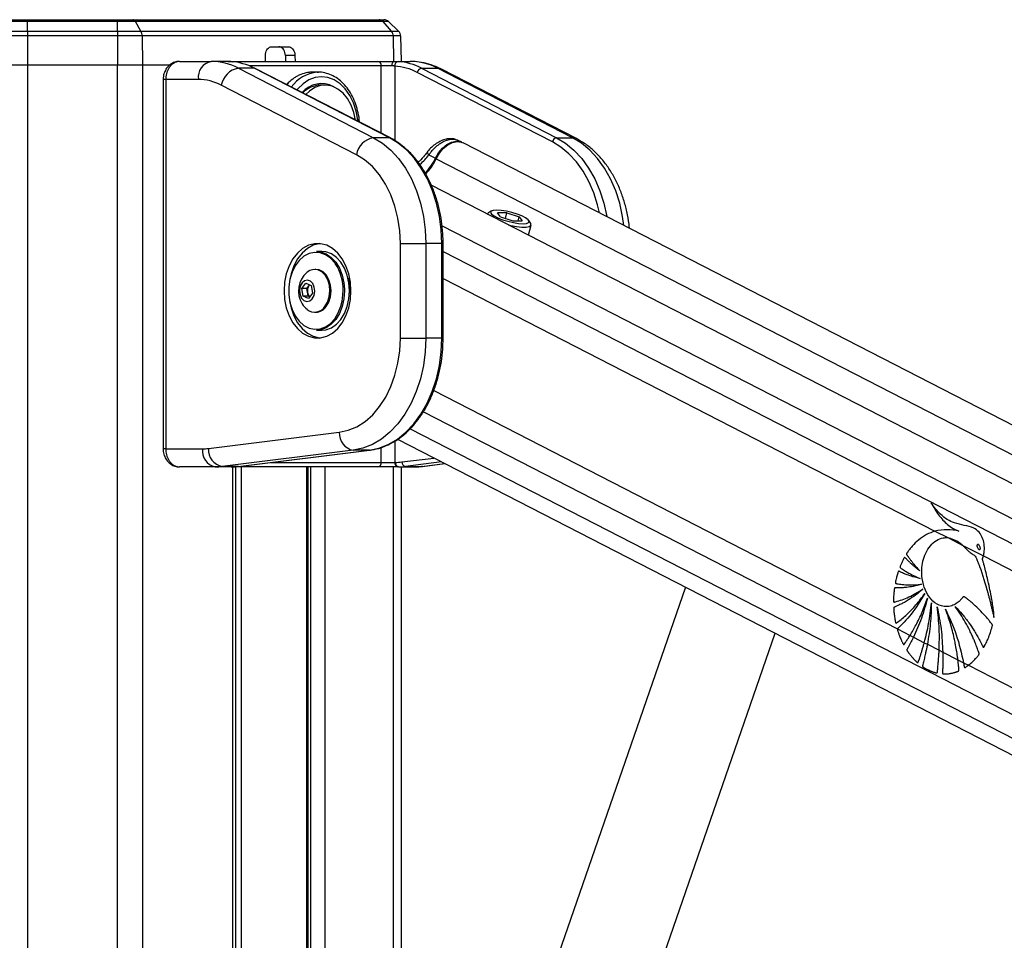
# Model space of a CAD drawing. Header units: millimetres. Extents: x 20 to 22981, y 40 to 19992.
# Tile 138 of 153: x 17662 to 18099, y 7551 to 7959. Entities that reach past the tile are written whole.
import ezdxf

# ---------------------------------------------------------------- set-up
doc = ezdxf.new("R2010")
doc.units = ezdxf.units.MM
doc.header["$LTSCALE"] = 2

msp = doc.modelspace()

# ---------------------------------------------------------------- linework, layer by layer
at = {"color": 7, "linetype": 'Continuous', "lineweight": 25}
for p, q in [((17665.22, 7958.65), (17657.24, 7958.65)), ((17658.39, 7959.49), (17665.22, 7959.49)), ((17665.22, 7959.49), (17665.22, 7958.65)), ((17665.22, 7959.49), (17705.17, 7959.49)), ((17705.17, 7958.65), (17665.22, 7958.65)), ((17665.22, 7954.36), (17665.22, 7958.65)), ((17705.17, 7959.49), (17705.17, 7958.65)), ((17705.17, 7959.49), (17712, 7959.49)), ((17705.17, 7954.36), (17705.17, 7958.65)), ((17713.16, 7958.65), (17705.17, 7958.65)), ((17712, 7959.49), (17821.36, 7959.49)), ((17715.62, 7954.36), (17713.16, 7958.65)), ((17823.1, 7958.65), (17713.16, 7958.65)), ((17821.36, 7959.49), (17823.42, 7959.49)), ((17826.8, 7954.36), (17823.1, 7958.65)), ((17825.51, 7958.65), (17823.1, 7958.65)), ((17829.96, 7954.36), (17825.51, 7958.65)), ((17654.78, 7954.36), (17665.22, 7954.36)), ((17665.22, 7954.36), (17705.17, 7954.36)), ((17665.22, 7954.36), (17665.22, 7952.25)), ((17705.17, 7954.36), (17705.17, 7952.25)), ((17705.17, 7954.36), (17715.62, 7954.36)), ((17715.62, 7954.36), (17826.8, 7954.36)), ((17826.8, 7954.36), (17829.96, 7954.36)), ((17665.22, 7952.25), (17654.27, 7952.25)), ((17665.22, 7952.25), (17665.22, 7939.49)), ((17705.17, 7952.25), (17665.22, 7952.25)), ((17705.17, 7952.25), (17705.17, 7939.49)), ((17716.13, 7952.25), (17705.17, 7952.25)), ((17716.13, 7952.25), (17716.25, 7939.49)), ((17827.56, 7952.25), (17716.13, 7952.25)), ((17830.87, 7952.25), (17827.56, 7952.25)), ((17830.87, 7952.25), (17831.07, 7940.96)), ((17773.7, 7947.49), (17781.15, 7947.49)), ((17732.75, 7940.96), (17746.76, 7940.96)), ((17754.14, 7940.96), (17746.76, 7940.96)), ((17754.14, 7940.96), (17755.92, 7940.96)), ((17755.92, 7940.96), (17820.74, 7940.96)), ((17770.87, 7940.96), (17770.87, 7943.56)), ((17783.97, 7943.56), (17779.73, 7943.56)), ((17779.73, 7943.56), (17779.79, 7940.96)), ((17783.97, 7943.56), (17784.04, 7940.96)), ((17820.74, 7940.96), (17827.77, 7940.96)), ((17827.77, 7940.96), (17835.15, 7940.96)), ((17654.15, 7939.49), (17665.22, 7939.49)), ((17665.22, 7939.49), (17705.17, 7939.49)), ((17705.17, 7939.49), (17716.25, 7939.49)), ((17716.25, 7939.49), (17728.8, 7939.49)), ((17716.25, 7939.49), (17728.84, 7939.49)), ((17758.86, 7937.94), (17818.83, 7907.07)), ((17765.93, 7937.94), (17758.86, 7937.94)), ((17825.9, 7907.07), (17765.93, 7937.94)), ((17826.33, 7906.97), (17766.36, 7937.84)), ((17826.99, 7938.96), (17822.31, 7938.96)), ((17840.17, 7937.94), (17900.15, 7907.07)), ((17840.17, 7937.94), (17847.24, 7937.94)), ((17907.22, 7907.07), (17847.24, 7937.94)), ((17908.94, 7906.67), (17848.97, 7937.54)), ((17725.48, 7932.96), (17725.48, 7768.96)), ((17726.65, 7932.96), (17726.65, 7768.96)), ((17741.11, 7932.96), (17726.65, 7932.96)), ((17794.38, 7936.16), (17791.55, 7936.16)), ((17793.84, 7936.15), (17794.38, 7936.16)), ((17898.25, 7905.19), (17838.28, 7936.06)), ((17811.24, 7899.55), (17751.26, 7930.42)), ((17797.35, 7930.46), (17795.29, 7930.46)), ((17825.9, 7907.07), (17818.83, 7907.07)), ((17858.01, 7905.13), (17856.1, 7906.02)), ((17900.15, 7907.07), (17907.22, 7907.07)), ((19059.57, 7287.66), (17858.58, 7904.86)), ((17842.83, 7900.82), (17842.84, 7900.84)), ((17843.47, 7899.43), (17846.32, 7897.96)), ((19035.15, 7274.09), (17844.52, 7885.97)), ((17869.4, 7873.3), (17869.38, 7873.2)), ((17871.25, 7874.57), (17869.86, 7873.8)), ((17878.07, 7873.67), (17873.92, 7873.67)), ((17875.23, 7871.94), (17873.92, 7873.67)), ((17875.23, 7871.94), (17880.68, 7870.2)), ((17877.45, 7871.23), (17878.07, 7873.67)), ((17878.07, 7873.67), (17883.53, 7871.94)), ((17883.08, 7870.2), (17883.53, 7871.94)), ((17883.53, 7871.94), (17884.83, 7870.2)), ((17880.68, 7870.2), (17884.83, 7870.2)), ((17887.62, 7863.82), (17888.77, 7868.32)), ((17888.62, 7868.98), (17887.76, 7870.33)), ((17830.78, 7860.09), (17842.09, 7860.09)), ((17830.78, 7818.15), (17830.78, 7860.09)), ((17842.09, 7860.09), (17842.09, 7818.15)), ((17849.16, 7860.09), (17842.09, 7860.09)), ((17849.16, 7818.15), (17849.16, 7860.09)), ((17849.75, 7818.15), (17849.75, 7860.09)), ((17795.85, 7856.62), (17793.59, 7856.62)), ((17793.3, 7848.62), (17792.77, 7848.62)), ((17787.08, 7840.16), (17788.88, 7842.5)), ((17788.88, 7842.5), (17791.22, 7841.46)), ((17789.28, 7840.16), (17790.18, 7841.33)), ((17790.18, 7841.33), (17790.52, 7841.77)), ((17791.22, 7841.46), (17791.75, 7838.08)), ((17787.61, 7836.77), (17787.08, 7840.16)), ((17789.28, 7840.16), (17787.08, 7840.16)), ((17789.95, 7835.74), (17787.61, 7836.77)), ((17789.82, 7836.77), (17787.61, 7836.77)), ((17789.55, 7838.46), (17789.28, 7840.16)), ((17789.82, 7836.77), (17789.55, 7838.46)), ((17790.51, 7836.47), (17789.82, 7836.77)), ((17791.75, 7838.08), (17789.95, 7835.74)), ((17808.22, 7839.12), (17808.2, 7837.98)), ((17792.77, 7829.62), (17793.3, 7829.62)), ((17793.59, 7821.62), (17795.85, 7821.62)), ((17830.78, 7818.15), (17842.09, 7818.15)), ((17849.16, 7818.15), (17842.09, 7818.15)), ((17745.56, 7769.12), (17803.67, 7776.31)), ((17829.48, 7773.2), (18874.59, 7236.12)), ((17726.65, 7768.96), (17742.97, 7768.96)), ((17809.82, 7768.34), (17751.71, 7761.15)), ((17758.78, 7761.15), (17816.89, 7768.34)), ((17758.9, 7761.16), (17817.01, 7768.35)), ((17816.89, 7768.34), (17809.82, 7768.34)), ((17817.01, 7768.35), (17816.89, 7768.34)), ((17822.31, 7762.96), (17828.26, 7762.96)), ((17828.26, 7762.96), (17828.53, 7762.96)), ((17840.58, 7761.18), (17850.5, 7762.4)), ((17748.63, 7760.96), (17732.75, 7760.96)), ((17755.7, 7760.96), (17748.63, 7760.96)), ((17758.78, 7761.15), (17751.71, 7761.15)), ((17755.92, 7760.96), (17755.7, 7760.96)), ((17820.74, 7760.96), (17755.92, 7760.96)), ((17757.73, 6590.02), (17757.73, 7760.96)), ((17758.9, 7761.16), (17758.78, 7761.15)), ((17789.89, 7218.4), (17789.89, 7760.96)), ((17829.67, 7760.96), (17820.74, 7760.96)), ((17829.94, 7760.96), (17829.67, 7760.96)), ((17829.94, 7760.96), (17837.01, 7760.96)), ((17831.09, 7760.96), (17831.09, 7305.15)), ((17833.02, 7761.15), (17840.1, 7761.15)), ((18068.05, 7732.44), (18073.71, 7729.53)), ((18073.71, 7729.53), (18080.41, 7726.09)), ((18080.41, 7726.09), (18089.55, 7721.39)), ((18089.55, 7721.39), (18820.95, 7345.51)), ((17957.29, 7707.52), (17883, 7492.63)), ((18051.41, 7689.04), (18057.01, 7686.16)), ((17924.87, 7478.15), (17997.09, 7687.07)), ((18057.01, 7686.16), (18058.52, 7685.38)), ((18058.52, 7685.38), (18063.33, 7682.91)), ((18063.33, 7682.91), (18064.7, 7682.21)), ((18064.7, 7682.21), (18069.92, 7679.53)), ((18069.92, 7679.53), (18071.5, 7678.71)), ((18071.5, 7678.71), (18078.26, 7675.24)), ((18078.26, 7675.24), (18080.73, 7673.97)), ((18080.73, 7673.97), (18082.89, 7672.86)), ((18082.89, 7672.86), (18809.01, 7299.7))]:
    msp.add_line(p, q, dxfattribs=at)
at = {"color": 8, "linetype": 'Continuous', "lineweight": 25}
for p, q in [((17827.56, 7952.25), (17827.72, 7940.96)), ((17665.22, 7939.49), (17665.22, 2191.49)), ((17705.17, 2191.49), (17705.17, 7939.49)), ((17716.25, 7939.49), (17716.25, 2191.49)), ((17822.31, 7938.96), (17763.73, 7938.96)), ((17822.31, 7909.04), (17822.31, 7938.96)), ((17828.26, 7938.9), (17828.26, 7905.83)), ((17726.65, 7932.96), (17725.48, 7932.96)), ((17846.72, 7897.75), (19047.23, 7280.8)), ((17849.28, 7867.99), (19020.62, 7266.02)), ((17849.75, 7860.09), (17849.16, 7860.09)), ((17849.75, 7856.64), (18836.68, 7349.45)), ((17849.75, 7844.62), (18068.05, 7732.44)), ((17805.95, 7839.84), (17805.96, 7839.12)), ((17849.75, 7818.15), (17849.16, 7818.15)), ((17845.56, 7794.83), (18051.41, 7689.04)), ((17840.97, 7785.45), (18819.41, 7282.62)), ((17835.08, 7777.89), (18929.55, 7215.44)), ((17828.26, 7772.42), (17828.26, 7762.96)), ((17726.65, 7768.96), (17725.48, 7768.96)), ((17822.31, 7762.96), (17822.31, 7769.61)), ((17773.47, 7762.96), (17822.31, 7762.96)), ((17831.49, 7763.14), (17845.66, 7764.89)), ((17849.08, 7763.13), (17833.02, 7761.15)), ((17840.1, 7761.15), (17850.45, 7762.43)), ((17755.97, 7760.96), (17755.92, 7760.96)), ((17756.35, 6590.02), (17756.35, 7760.96)), ((17760.13, 7760.96), (17760.13, 7218.4)), ((17789.31, 7218.4), (17789.31, 7760.96)), ((17791.09, 7216.08), (17791.09, 7760.96)), ((17797.26, 7760.96), (17797.26, 7213.52)), ((17827.75, 7295.46), (17827.75, 7760.96)), ((17840.58, 7761.18), (17840.1, 7761.15))]:
    msp.add_line(p, q, dxfattribs=at)
at = {"color": 8, "linetype": 'Continuous', "lineweight": 25, "flags": 128}
for points in [[(17755.92, 7940.96), (17756.17, 7940.92), (17756.36, 7940.83)], [(17848.97, 7937.54), (17848.31, 7937.8), (17847.24, 7937.94)], [(17812.02, 7914.34), (17811.95, 7914.99), (17811.21, 7918.89), (17810, 7922.56), (17808.36, 7925.87), (17806.33, 7928.73), (17803.99, 7931.05), (17801.4, 7932.76), (17798.64, 7933.81), (17795.79, 7934.16), (17792.94, 7933.81), (17790.18, 7932.76), (17787.59, 7931.05), (17785.24, 7928.73), (17784.89, 7928.3)], [(17826.33, 7906.97), (17826.17, 7907.04), (17825.9, 7907.07)], [(17900.15, 7907.07), (17904.11, 7904.64), (17907.83, 7901.54), (17911.25, 7897.82), (17914.33, 7893.54), (17917.02, 7888.77), (17919.27, 7883.56), (17921.06, 7878.01), (17922.36, 7872.18), (17922.38, 7872.07)], [(17930.02, 7868.14), (17929.43, 7872.18), (17928.13, 7878.01), (17926.34, 7883.56), (17924.09, 7888.77), (17921.4, 7893.54), (17918.32, 7897.82), (17914.9, 7901.54), (17911.18, 7904.64), (17907.22, 7907.07)], [(17908.95, 7906.67), (17908.28, 7906.93), (17907.22, 7907.07)], [(17919.19, 7873.71), (17918.33, 7877.29), (17916.61, 7882.62), (17914.44, 7887.62), (17911.86, 7892.21), (17908.91, 7896.31), (17905.62, 7899.88), (17902.05, 7902.86), (17898.25, 7905.19)], [(17843.47, 7899.43), (17843.15, 7899.84), (17842.93, 7900.2), (17842.8, 7900.5), (17842.79, 7900.73), (17842.83, 7900.82)], [(17804.95, 7834.5), (17805.15, 7835.68), (17805.39, 7839.12)]]:
    msp.add_lwpolyline(points, dxfattribs=at)
at = {"color": 7, "linetype": 'Continuous', "lineweight": 25, "flags": 128}
for points in [[(17827.77, 7940.96), (17827.62, 7940.92), (17827.47, 7940.81), (17827.34, 7940.62), (17827.22, 7940.37), (17827.12, 7940.07), (17827.05, 7939.72), (17827.01, 7939.35), (17826.99, 7938.96)], [(17766.36, 7937.84), (17766.19, 7937.91), (17765.93, 7937.94)], [(17810.84, 7914.94), (17810.14, 7918.23), (17808.94, 7921.52), (17807.31, 7924.43), (17805.33, 7926.86), (17803.06, 7928.71), (17800.58, 7929.91), (17797.99, 7930.44), (17795.37, 7930.26), (17792.82, 7929.38), (17790.44, 7927.83), (17788.82, 7926.28)], [(17818.83, 7907.07), (17822.79, 7904.64), (17826.51, 7901.54), (17829.93, 7897.82), (17833.01, 7893.54), (17835.7, 7888.77), (17837.95, 7883.56), (17839.74, 7878.01), (17841.04, 7872.18), (17841.83, 7866.18), (17842.09, 7860.09)], [(17849.16, 7860.09), (17848.9, 7866.18), (17848.11, 7872.18), (17846.82, 7878.01), (17845.03, 7883.56), (17842.77, 7888.77), (17840.08, 7893.54), (17837, 7897.82), (17833.58, 7901.54), (17829.86, 7904.64), (17825.9, 7907.07)], [(17846.32, 7897.96), (17847.7, 7900.39), (17849.43, 7902.49), (17851.4, 7904.13), (17853.48, 7905.18), (17855.54, 7905.6), (17857.45, 7905.35), (17858.21, 7905.02)], [(17846.72, 7897.75), (17848.1, 7900.19), (17849.84, 7902.29), (17851.81, 7903.93), (17853.89, 7904.99), (17855.96, 7905.41), (17857.86, 7905.15), (17858.58, 7904.86)], [(17830.78, 7860.09), (17830.51, 7865.77), (17829.69, 7871.35), (17828.35, 7876.72), (17826.51, 7881.79), (17824.2, 7886.46), (17821.46, 7890.64), (17818.35, 7894.26), (17814.92, 7897.25), (17811.24, 7899.55)], [(17869.86, 7873.8), (17869.74, 7873.73), (17869.39, 7873.19)], [(17873.53, 7874.94), (17872.01, 7874.82), (17871.09, 7874.46), (17870.85, 7873.9), (17871.29, 7873.18), (17872.39, 7872.36), (17874.05, 7871.51), (17876.15, 7870.69), (17878.51, 7869.97), (17880.93, 7869.41), (17883.24, 7869.05), (17885.23, 7868.93), (17886.74, 7869.05), (17887.66, 7869.41), (17887.91, 7869.97), (17887.47, 7870.69), (17886.37, 7871.51), (17884.7, 7872.36), (17882.61, 7873.18), (17880.25, 7873.9), (17877.82, 7874.46), (17875.52, 7874.82), (17873.53, 7874.94)], [(17878.66, 7868.42), (17879.78, 7868.16), (17882.37, 7867.68), (17884.71, 7867.42), (17886.64, 7867.42), (17888, 7867.68), (17888.71, 7868.16), (17888.7, 7868.84), (17888.62, 7868.98)], [(17779.16, 7839.12), (17779.41, 7835.26), (17780.16, 7831.53), (17781.38, 7828.06), (17783.04, 7824.97), (17785.06, 7822.36), (17787.39, 7820.32), (17789.95, 7818.92), (17792.64, 7818.21), (17795.38, 7818.21), (17798.07, 7818.92), (17800.63, 7820.32), (17802.96, 7822.36), (17804.98, 7824.97), (17806.63, 7828.06), (17807.86, 7831.53), (17808.61, 7835.26), (17808.86, 7839.12), (17808.61, 7842.98), (17807.86, 7846.7), (17806.63, 7850.17), (17804.98, 7853.26), (17802.96, 7855.88), (17800.63, 7857.92), (17798.07, 7859.32), (17795.38, 7860.03), (17792.64, 7860.03), (17789.95, 7859.32), (17787.39, 7857.92), (17785.06, 7855.88), (17783.04, 7853.26), (17781.38, 7850.17), (17780.16, 7846.7), (17779.41, 7842.98), (17779.16, 7839.12)], [(17795.07, 7860.06), (17794.76, 7860.03), (17792.07, 7859.32), (17789.51, 7857.92), (17787.18, 7855.88), (17785.16, 7853.26), (17783.51, 7850.17), (17782.28, 7846.7), (17781.58, 7843.33)], [(17801.8, 7851.28), (17801.63, 7851.51), (17799.7, 7853.63), (17797.5, 7855.15), (17795.13, 7856.02), (17792.69, 7856.2), (17790.27, 7855.67), (17787.98, 7854.47), (17785.9, 7852.64), (17784.13, 7850.26), (17782.73, 7847.42), (17781.77, 7844.24), (17781.27, 7840.85), (17781.27, 7837.39), (17781.77, 7834), (17782.73, 7830.82), (17784.13, 7827.98), (17785.9, 7825.6), (17787.98, 7823.76), (17790.27, 7822.56), (17792.69, 7822.04), (17795.13, 7822.21), (17797.5, 7823.08), (17799.7, 7824.61), (17801.63, 7826.72), (17803.23, 7829.35), (17804.41, 7832.37), (17804.95, 7834.5)], [(17793.59, 7856.62), (17795.46, 7856.42), (17797.88, 7855.53), (17800.13, 7853.97), (17802.11, 7851.8), (17803.74, 7849.11), (17804.96, 7846.02), (17805.71, 7842.64), (17805.95, 7839.84)], [(17808.22, 7839.12), (17807.97, 7842.64), (17807.22, 7846.02), (17806, 7849.11), (17804.37, 7851.8), (17802.39, 7853.97), (17800.15, 7855.53), (17797.72, 7856.42), (17795.85, 7856.62)], [(17797.31, 7832.12), (17798.48, 7834.11), (17799.22, 7836.48), (17799.48, 7839.04), (17799.25, 7841.6), (17798.53, 7843.99), (17797.39, 7846.01), (17795.91, 7847.52), (17794.19, 7848.4), (17792.36, 7848.6), (17790.57, 7848.1), (17789.39, 7847.33)], [(17797.85, 7832.12), (17799.01, 7834.11), (17799.76, 7836.48), (17800.02, 7839.04), (17799.79, 7841.6), (17799.07, 7843.99), (17797.93, 7846.01), (17796.44, 7847.52), (17794.72, 7848.4), (17793.3, 7848.62)], [(17791.69, 7835.62), (17792.46, 7837.11), (17792.77, 7838.92), (17792.57, 7840.75), (17791.89, 7842.33), (17790.83, 7843.42), (17789.56, 7843.86), (17788.26, 7843.58), (17787.14, 7842.62), (17786.37, 7841.12), (17786.06, 7839.32), (17786.26, 7837.49), (17786.94, 7835.9), (17788, 7834.81), (17789.27, 7834.37), (17790.57, 7834.66), (17791.69, 7835.62)], [(17790.59, 7841.74), (17790.4, 7841.57), (17790.18, 7841.33)], [(17807.57, 7844.68), (17807.98, 7842.56), (17808.22, 7839.12)], [(17805.96, 7839.12), (17805.71, 7835.59), (17804.96, 7832.22), (17803.74, 7829.12), (17802.11, 7826.43), (17800.13, 7824.27), (17797.88, 7822.71), (17795.46, 7821.82), (17793.59, 7821.62)], [(17795.85, 7821.62), (17797.72, 7821.82), (17800.15, 7822.71), (17802.39, 7824.27), (17804.37, 7826.43), (17806, 7829.12), (17807.22, 7832.22), (17807.97, 7835.59), (17808.22, 7839.12)], [(17781.58, 7834.91), (17782.28, 7831.53), (17783.51, 7828.06), (17785.16, 7824.97), (17787.18, 7822.36), (17789.51, 7820.32), (17792.07, 7818.92), (17794.76, 7818.21), (17795.07, 7818.17)], [(17803.67, 7776.31), (17807.62, 7777.18), (17811.46, 7778.8), (17815.11, 7781.13), (17818.5, 7784.13), (17821.58, 7787.75), (17824.28, 7791.92), (17826.56, 7796.57), (17828.38, 7801.61), (17829.71, 7806.96), (17830.51, 7812.5), (17830.78, 7818.15)], [(17842.09, 7818.15), (17841.82, 7811.98), (17841.02, 7805.91), (17839.69, 7800.03), (17837.86, 7794.42), (17835.55, 7789.17), (17832.8, 7784.37), (17829.66, 7780.08), (17826.17, 7776.37), (17822.37, 7773.3), (17818.35, 7770.92), (17814.14, 7769.26), (17809.82, 7768.34)], [(17816.89, 7768.34), (17821.21, 7769.26), (17825.42, 7770.92), (17829.45, 7773.3), (17833.24, 7776.37), (17836.73, 7780.08), (17839.88, 7784.37), (17842.62, 7789.17), (17844.93, 7794.42), (17846.76, 7800.03), (17848.09, 7805.91), (17848.89, 7811.98), (17849.16, 7818.15)]]:
    msp.add_lwpolyline(points, dxfattribs=at)
at = {"color": 7, "linetype": 'Continuous', "lineweight": 25}
for centre, radius, start, end in [((17711.85, 7958.07), 1.43, 23.9015, 83.8798), ((17821.32, 7957.19), 2.3, 39.3461, 88.8834), ((17823.42, 7956.49), 3, 46, 90), ((17711.72, 7952.3), 4.41, 359.3304, 27.7509), ((17824.25, 7952.24), 3.31, 0.1104, 39.6928), ((17827.87, 7952.2), 3, 1, 46), ((17748.18, 7933.96), 7.14, 101.4218, 188.0495), ((17746.62, 7914.62), 26.34, 62.3133, 89.6828), ((17820.49, 7939.15), 1.82, 353.8573, 82.1256), ((17835.01, 7914.62), 26.34, 62.3133, 89.6828), ((17760.44, 7928.75), 9.32, 99.7581, 169.6801), ((17753.6, 7914.36), 26.61, 62.4016, 85.9183), ((17830.1, 7939.09), 1.85, 101.3299, 185.5863), ((17826.44, 7913.42), 25.55, 62.4016, 85.9183), ((17827.85, 7914.36), 26.61, 62.4016, 85.9183), ((17840.57, 7935.65), 2.33, 99.7581, 169.6801), ((17740.98, 7910.83), 22.12, 62.3133, 89.6828), ((17795.73, 7920.01), 11.09, 61.4127, 140.2057), ((17795.62, 7919.09), 11.37, 91.6631, 136.0223), ((17820.41, 7897.88), 9.32, 99.7581, 169.6801), ((17900.54, 7904.77), 2.33, 99.7581, 169.6801), ((17825.42, 7907.43), 22.95, 315.5559, 335.6295), ((17825.9, 7907.18), 22.86, 314.8525, 335.6477), ((17796.14, 7839.12), 10.63, 129.3893, 212.9981), ((17793.31, 7839.13), 3.82, 144.892, 190.0632), ((17792.57, 7838.8), 3.04, 186.263, 228.4411), ((17796.14, 7839.12), 10.63, 212.9981, 230.6107), ((17792.81, 7835.04), 5.37, 230.4827, 327.0175), ((17793.09, 7835.38), 5.77, 272.1423, 325.5535), ((17811.31, 7775.84), 7.65, 176.5252, 258.7875), ((17750.04, 7767.96), 7.14, 171.9505, 258.5782), ((17742.97, 7790.03), 21.07, 270.0053, 277.0613), ((17753.19, 7768.65), 7.65, 176.5252, 258.7875), ((17820.49, 7762.76), 1.82, 277.8744, 6.1427), ((17830.03, 7762.71), 1.79, 171.9505, 258.5782), ((17830.3, 7762.71), 1.79, 171.9505, 258.5782), ((17828.53, 7787.04), 24.08, 270.0053, 277.0613), ((17833.4, 7763.02), 1.91, 176.5252, 258.7875), ((17748.62, 7786.04), 25.09, 270.0053, 277.0613), ((17755.69, 7786.04), 25.09, 270.0053, 277.0613), ((17829.94, 7786.04), 25.09, 270.0053, 277.0613), ((17837.01, 7786.04), 25.09, 270.0053, 277.0613)]:
    msp.add_arc(centre, radius, start, end, dxfattribs=at)
at = {"color": 8, "linetype": 'Continuous', "lineweight": 25}
for centre, radius, start, end in [((17795.19, 7920.48), 15.72, 94.9261, 144.5856), ((17850.78, 7906.71), 9.82, 243.01, 245.6299), ((17784.33, 7839.51), 21.07, 358.9414, 33.9683)]:
    msp.add_arc(centre, radius, start, end, dxfattribs=at)
at = {"color": 7, "linetype": 'Continuous', "lineweight": 25}
for points, knots in [([(17770.87, 7943.56), (17770.9, 7944.01), (17770.96, 7944.91), (17771.46, 7946.09), (17772.2, 7946.98), (17772.99, 7947.43), (17773.5, 7947.47), (17773.7, 7947.49)], [0, 0, 0, 0, 0.217051, 0.434103, 0.651134, 0.868186, 1, 1, 1, 1]), ([(17779.73, 7943.56), (17779.69, 7944.01), (17779.6, 7944.91), (17779.1, 7946.09), (17778.37, 7946.98), (17777.6, 7947.43), (17777.09, 7947.47), (17776.9, 7947.49)], [0, 0, 0, 0, 0.217049, 0.434099, 0.651128, 0.868179, 1, 1, 1, 1]), ([(17781.15, 7947.49), (17781.46, 7947.45), (17782.09, 7947.36), (17782.93, 7946.67), (17783.57, 7945.65), (17783.91, 7944.55), (17783.95, 7943.83), (17783.97, 7943.56)], [0, 0, 0, 0, 0.217103, 0.434207, 0.651285, 0.868325, 1, 1, 1, 1]), ([(17732.74, 7940.94), (17732.7, 7940.95), (17731.99, 7941.03), (17730.59, 7940.67), (17728.77, 7939.78), (17727.25, 7938.36), (17726.16, 7936.55), (17725.53, 7934.68), (17725.54, 7933.45), (17725.54, 7932.96)], [0, 0, 0, 0, 0.010624, 0.183525, 0.354577, 0.525138, 0.69929, 0.87885, 1, 1, 1, 1]), ([(17732.75, 7940.96), (17732.58, 7940.95), (17732.24, 7940.94), (17731.73, 7940.85), (17731.22, 7940.71), (17730.72, 7940.51), (17730.24, 7940.26), (17729.77, 7939.95), (17729.33, 7939.59), (17728.91, 7939.18), (17728.52, 7938.73), (17728.16, 7938.24), (17727.83, 7937.7), (17727.44, 7936.95), (17727.13, 7936.14), (17726.9, 7935.29), (17726.76, 7934.57), (17726.67, 7933.8), (17726.65, 7933.24), (17726.65, 7932.96)], [0, 0, 0, 0, 0.053326, 0.107028, 0.161914, 0.21721, 0.270624, 0.324415, 0.379401, 0.4348, 0.488108, 0.541793, 0.596673, 0.651967, 0.75832, 0.812311, 0.867099, 0.933183, 1, 1, 1, 1]), ([(17755.49, 7940.9), (17755.42, 7940.91), (17755.22, 7940.92), (17754.9, 7940.94), (17754.62, 7940.95), (17754.36, 7940.96), (17754.23, 7940.96), (17754.14, 7940.96)], [0, 0, 0, 0, 0.122321, 0.368605, 0.61853, 0.744767, 1, 1, 1, 1]), ([(17827.77, 7940.96), (17827.95, 7940.96), (17828.3, 7940.96), (17828.81, 7940.95), (17829.3, 7940.93), (17829.59, 7940.91), (17829.74, 7940.9)], [0, 0, 0, 0, 0.244552, 0.491194, 0.744455, 1, 1, 1, 1]), ([(17848.97, 7937.54), (17848.17, 7937.93), (17846.02, 7938.97), (17842.37, 7940.15), (17838.53, 7940.86), (17836.12, 7940.93), (17835.15, 7940.96)], [0, 0, 0, 0, 0.183481, 0.491955, 0.79717, 1, 1, 1, 1]), ([(17828.26, 7938.9), (17828.17, 7938.91), (17827.99, 7938.93), (17827.68, 7938.95), (17827.35, 7938.96), (17827.11, 7938.96), (17826.99, 7938.96)], [0, 0, 0, 0, 0.244058, 0.490369, 0.743918, 1, 1, 1, 1]), ([(17791.55, 7936.14), (17791.37, 7936.14), (17790.69, 7936.16), (17789.01, 7935.96), (17787.02, 7935.41), (17785.08, 7934.51), (17783.21, 7933.38), (17781.58, 7932.1), (17780.52, 7930.95), (17780.27, 7930.68)], [0, 0, 0, 0, 0.043722, 0.171703, 0.419883, 0.545852, 0.673655, 0.922005, 1, 1, 1, 1]), ([(17812.63, 7914.02), (17812.63, 7914.08), (17812.59, 7915.48), (17812.07, 7918.15), (17811.06, 7921.92), (17809.57, 7925.41), (17807.7, 7928.54), (17805.48, 7931.23), (17802.96, 7933.4), (17800.2, 7935), (17797.3, 7935.92), (17795.13, 7936.27), (17793.97, 7936.12), (17793.8, 7936.1)], [0, 0, 0, 0, 0.005131, 0.114038, 0.223071, 0.332272, 0.441638, 0.551027, 0.660122, 0.768456, 0.875571, 0.981348, 1, 1, 1, 1]), ([(17849.75, 7860.09), (17849.74, 7861.08), (17849.7, 7863.95), (17849.29, 7868.67), (17848.38, 7874.17), (17847.03, 7879.49), (17845.25, 7884.56), (17843.08, 7889.34), (17840.53, 7893.74), (17837.63, 7897.72), (17834.42, 7901.22), (17831, 7904.13), (17828.26, 7905.95), (17826.7, 7906.78), (17826.33, 7906.97)], [0, 0, 0, 0, 0.049171, 0.142068, 0.235022, 0.32801, 0.421041, 0.514118, 0.607231, 0.700348, 0.793408, 0.886328, 0.973612, 1, 1, 1, 1]), ([(17856.08, 7905.97), (17855.71, 7906.14), (17854.76, 7906.59), (17853.03, 7906.73), (17851.01, 7906.5), (17848.86, 7905.77), (17846.67, 7904.56), (17844.64, 7902.9), (17843.33, 7901.61), (17842.86, 7900.86), (17842.84, 7900.83)], [0, 0, 0, 0, 0.087117, 0.21869, 0.35615, 0.507536, 0.667365, 0.829274, 0.994434, 1, 1, 1, 1]), ([(17843.47, 7899.43), (17843.76, 7899.85), (17844.21, 7900.52), (17845.1, 7901.61), (17845.93, 7902.5), (17846.81, 7903.3), (17847.7, 7904.02), (17848.62, 7904.66), (17849.54, 7905.2), (17850.46, 7905.66), (17851.38, 7906.02), (17852.28, 7906.27), (17853.16, 7906.44), (17854.02, 7906.49), (17854.82, 7906.42), (17855.39, 7906.29), (17855.82, 7906.16), (17856.04, 7906.05), (17856.1, 7906.02)], [0, 0, 0, 0, 0.0865194, 0.1369935, 0.2395368, 0.2917238, 0.3402022, 0.4386226, 0.4886738, 0.5363685, 0.6332117, 0.6824676, 0.7311146, 0.8299957, 0.8803435, 0.931287, 0.9826026, 1, 1, 1, 1]), ([(17932.42, 7866.9), (17932.38, 7867.53), (17932.18, 7870.03), (17931.35, 7874.31), (17929.95, 7879.67), (17928.06, 7884.8), (17925.74, 7889.62), (17923.01, 7894.07), (17919.89, 7898.09), (17916.41, 7901.61), (17912.76, 7904.52), (17910.17, 7905.98), (17908.94, 7906.67)], [0, 0, 0, 0, 0.035868, 0.1440211, 0.2523516, 0.3608946, 0.4696468, 0.5785233, 0.687306, 0.7956831, 0.9032502, 1, 1, 1, 1]), ([(17842.8, 7900.85), (17842.39, 7900.3), (17841.32, 7898.89), (17839.89, 7897.3), (17838.85, 7896.37), (17838.64, 7896.18)], [0, 0, 0, 0, 0.337695, 0.866303, 1, 1, 1, 1]), ([(17823.6, 7770.06), (17824.74, 7770.55), (17827.18, 7771.58), (17830.71, 7773.88), (17834.18, 7776.78), (17837.38, 7780.22), (17840.29, 7784.14), (17842.87, 7788.5), (17845.07, 7793.23), (17846.88, 7798.27), (17848.28, 7803.57), (17849.23, 7809.05), (17849.69, 7813.94), (17849.73, 7816.98), (17849.75, 7818.15)], [0, 0, 0, 0, 0.075973, 0.162036, 0.248467, 0.335227, 0.422233, 0.509398, 0.596648, 0.683931, 0.771215, 0.85849, 0.94576, 1, 1, 1, 1]), ([(17725.48, 7768.96), (17725.48, 7768.93), (17725.42, 7768.14), (17725.73, 7766.57), (17726.6, 7764.44), (17728.03, 7762.71), (17729.78, 7761.57), (17731.39, 7760.98), (17732.39, 7761.02), (17732.75, 7761.04)], [0, 0, 0, 0, 0.007235, 0.19321, 0.383125, 0.575022, 0.744089, 0.910323, 1, 1, 1, 1]), ([(17726.65, 7768.96), (17726.66, 7768.52), (17726.7, 7767.63), (17726.96, 7766.34), (17727.37, 7765.11), (17727.93, 7763.99), (17728.63, 7763.01), (17729.44, 7762.2), (17730.35, 7761.56), (17731.23, 7761.18), (17732.04, 7760.99), (17732.51, 7760.97), (17732.75, 7760.96)], [0, 0, 0, 0, 0.104655, 0.212303, 0.316738, 0.424134, 0.528891, 0.636619, 0.74238, 0.851183, 0.925087, 1, 1, 1, 1]), ([(17817.01, 7768.35), (17817.75, 7768.46), (17819.82, 7768.78), (17822.04, 7769.33), (17823.46, 7769.99), (17823.6, 7770.06)], [0, 0, 0, 0, 0.329072, 0.931306, 1, 1, 1, 1]), ([(17837.01, 7760.96), (17837.89, 7760.98), (17839.09, 7761), (17840.27, 7761.14), (17840.58, 7761.18)], [0, 0, 0, 0, 0.738202, 1, 1, 1, 1]), ([(18089.55, 7721.39), (18089.6, 7721.57), (18089.65, 7721.8), (18089.71, 7722.05), (18089.74, 7722.22), (18089.83, 7722.71), (18090.04, 7724.22), (18089.98, 7726.75), (18089.19, 7729.7), (18087.63, 7732.23), (18084.87, 7734.27), (18081.03, 7734.96), (18077.04, 7735.86), (18073.41, 7737.41), (18070.65, 7739.74), (18068.27, 7742.29), (18066.99, 7744.1), (18066.35, 7745.02)], [0, 0, 0, 0, 0.0128243, 0.0160293, 0.0176317, 0.0240423, 0.0497305, 0.1190583, 0.1883106, 0.2569438, 0.3409778, 0.4760744, 0.611696, 0.7174469, 0.8271337, 0.9131092, 1, 1, 1, 1]), ([(18066.35, 7745.02), (18067.41, 7743.18), (18069.52, 7739.52), (18072.94, 7735.8), (18075.66, 7733.81), (18077.15, 7733.03), (18078.04, 7732.64), (18078.5, 7732.5), (18078.73, 7732.43)], [0, 0, 0, 0, 0.325675, 0.650339, 0.822905, 0.91105, 0.955444, 1, 1, 1, 1]), ([(19924.35, 7736.15), (19910.77, 7728.61), (19828.53, 7682.94), (19677.11, 7599.42), (19401.01, 7447.73), (18917.06, 7182.77), (18384.43, 6891.83), (17990.1, 6676.57), (17872.67, 6612.47)], [0, 0, 0, 0, 0.019985, 0.121052, 0.22212, 0.424256, 0.828547, 1, 1, 1, 1]), ([(18068.05, 7732.44), (18066.79, 7731.99), (18064.26, 7731.08), (18060.88, 7728.71), (18058.43, 7726.32), (18057.07, 7724.65), (18056.51, 7723.9), (18056.23, 7723.51), (18055.94, 7723.07), (18055.66, 7722.74), (18055.5, 7722.41), (18055.47, 7722.2), (18055.51, 7721.97), (18055.66, 7721.71), (18055.86, 7721.44), (18056.06, 7721.21), (18056.45, 7720.7), (18057.04, 7719.87), (18058.16, 7718.44), (18059.59, 7716.7), (18060.79, 7715.4), (18061.4, 7714.75)], [0, 0, 0, 0, 0.170321, 0.3431, 0.494952, 0.561808, 0.579327, 0.59685, 0.614378, 0.63513, 0.645402, 0.650074, 0.654865, 0.666912, 0.680629, 0.691342, 0.70081, 0.750688, 0.800565, 0.900282, 1, 1, 1, 1]), ([(18078.73, 7732.43), (18076.97, 7732.74), (18073.4, 7733.38), (18069.85, 7732.76), (18068.05, 7732.44)], [0, 0, 0, 0, 0.49392, 1, 1, 1, 1]), ([(18093.44, 7690.11), (18093.49, 7690.24), (18093.54, 7690.42), (18093.56, 7690.69), (18093.51, 7690.87), (18093.35, 7691.12), (18092.98, 7691.56), (18092.37, 7692.39), (18091.43, 7693.56), (18089.92, 7695.34), (18087.87, 7697.55), (18085.69, 7699.61), (18083.92, 7701.1), (18082.81, 7702.01), (18081.87, 7702.65), (18081.29, 7703.29), (18080.7, 7703.36), (18080.44, 7703.09), (18079.96, 7702.49), (18079.05, 7701.38), (18077.98, 7700.57), (18077.18, 7700.08), (18076.89, 7699.92), (18076.34, 7699.64), (18075.47, 7699.28), (18073.27, 7698.74), (18069.95, 7699.15), (18066.24, 7701.87), (18063.58, 7706.14), (18062.3, 7710.83), (18062.12, 7715.27), (18062.65, 7719.12), (18063.91, 7722.85), (18065.95, 7726.09), (18068.64, 7728.45), (18071.34, 7729.57), (18073.05, 7729.54), (18073.71, 7729.53)], [0, 0, 0, 0, 0.005222, 0.00705, 0.009524, 0.012096, 0.018903, 0.033777, 0.054996, 0.082593, 0.133161, 0.185648, 0.215166, 0.237428, 0.250526, 0.268263, 0.273769, 0.278869, 0.283861, 0.306281, 0.339443, 0.344858, 0.350272, 0.355686, 0.374083, 0.39607, 0.468653, 0.538305, 0.602711, 0.66846, 0.714341, 0.760165, 0.807683, 0.860647, 0.913453, 0.966526, 1, 1, 1, 1]), ([(18073.71, 7729.53), (18075.19, 7729.14), (18077.57, 7728.52), (18079.63, 7726.76), (18080.41, 7726.09)], [0, 0, 0, 0, 0.620885, 1, 1, 1, 1]), ([(18080.41, 7726.09), (18080.87, 7725.64), (18081.51, 7725.02), (18082.3, 7724.18), (18082.81, 7723.66), (18083.65, 7722.88), (18084.84, 7722.2), (18086.19, 7721.12), (18086.81, 7719.44), (18087.32, 7718.24), (18087.63, 7717.43), (18087.77, 7717.06), (18087.83, 7716.9), (18087.85, 7716.83), (18087.86, 7716.8), (18087.87, 7716.79), (18087.87, 7716.78), (18087.87, 7716.78), (18089.26, 7713), (18090.61, 7708.56), (18091.94, 7703.53), (18092.35, 7701.95), (18092.74, 7700.37), (18093.13, 7698.79), (18093.51, 7697.21), (18093.89, 7695.64), (18094.13, 7694.58), (18094.25, 7694.06)], [0, 0, 0, 0, 0.061385, 0.084428, 0.107288, 0.130191, 0.194029, 0.247865, 0.293247, 0.336626, 0.356113, 0.364687, 0.36846, 0.370119, 0.37085, 0.371171, 0.371312, 0.371375, 0.371424, 0.699593, 0.742663, 0.785721, 0.828754, 0.871748, 0.914688, 0.957557, 1, 1, 1, 1]), ([(18086.85, 7726.39), (18086.82, 7726.35), (18086.75, 7726.26), (18086.7, 7726.06), (18086.7, 7725.77), (18086.8, 7725.32), (18087.06, 7724.78), (18087.39, 7724.39), (18087.68, 7724.23), (18087.84, 7724.21), (18087.98, 7724.26), (18088.04, 7724.33), (18088.07, 7724.36)], [0, 0, 0, 0, 0.054409, 0.108831, 0.182979, 0.304817, 0.522551, 0.753607, 0.828743, 0.904472, 0.959024, 1, 1, 1, 1]), ([(18088.07, 7724.36), (18088.1, 7724.4), (18088.16, 7724.49), (18088.22, 7724.69), (18088.22, 7724.97), (18088.12, 7725.42), (18087.87, 7725.96), (18087.54, 7726.35), (18087.25, 7726.51), (18087.09, 7726.54), (18086.94, 7726.49), (18086.88, 7726.42), (18086.85, 7726.39)], [0, 0, 0, 0, 0.0540589, 0.1081366, 0.1814898, 0.3019771, 0.5184611, 0.7488201, 0.8245546, 0.9008749, 0.9552344, 1, 1, 1, 1]), ([(18061.4, 7714.75), (18060.8, 7715.21), (18059.59, 7716.14), (18058.09, 7717.44), (18056.89, 7718.55), (18056.12, 7719.3), (18055.57, 7719.86), (18055.15, 7720.26), (18054.89, 7720.61), (18054.67, 7720.72), (18054.59, 7720.73), (18054.5, 7720.68), (18054.32, 7720.48), (18054.08, 7720.03), (18053.65, 7719.2), (18053.26, 7718.31), (18052.89, 7717.47), (18052.69, 7717.02), (18052.59, 7716.71), (18052.56, 7716.53), (18052.58, 7716.37), (18052.65, 7716.24), (18052.83, 7716.06), (18053.31, 7715.74), (18054.29, 7715.04), (18056.1, 7713.99), (18058.58, 7712.64), (18060.54, 7711.83), (18061.54, 7711.41)], [0, 0, 0, 0, 0.09576, 0.19152, 0.246759, 0.296659, 0.322491, 0.341821, 0.367138, 0.370982, 0.37465, 0.378607, 0.383429, 0.406829, 0.434289, 0.485454, 0.510376, 0.53143, 0.538666, 0.544529, 0.549036, 0.554037, 0.560031, 0.580165, 0.628108, 0.713988, 0.853414, 1, 1, 1, 1]), ([(18094.25, 7694.06), (18094.26, 7694.76), (18094.28, 7695.73), (18094.08, 7697.05), (18093.94, 7698.12), (18093.71, 7699.63), (18093.4, 7701.48), (18092.93, 7704.12), (18092.26, 7707.49), (18091.43, 7711.21), (18090.58, 7714.68), (18089.93, 7717.15), (18089.51, 7718.7), (18089.3, 7719.37), (18089.22, 7719.66), (18089.19, 7719.82), (18089.16, 7719.91), (18089.14, 7719.96), (18089.12, 7720.05), (18089.16, 7720.18), (18089.23, 7720.35), (18089.39, 7720.73), (18089.48, 7721.1), (18089.55, 7721.39)], [0, 0, 0, 0, 0.072987, 0.101721, 0.141523, 0.186708, 0.264189, 0.34167, 0.473093, 0.631062, 0.75172, 0.858594, 0.908141, 0.926881, 0.935038, 0.941371, 0.943446, 0.945805, 0.947814, 0.952903, 0.959258, 0.968238, 1, 1, 1, 1]), ([(18061.54, 7711.41), (18060.45, 7711.65), (18058.49, 7712.09), (18056.01, 7712.91), (18054.32, 7713.58), (18053.21, 7714.06), (18052.56, 7714.36), (18052.14, 7714.61), (18051.93, 7714.61), (18051.82, 7714.51), (18051.76, 7714.43), (18051.66, 7714.19), (18051.46, 7713.67), (18051.24, 7712.88), (18051.02, 7711.99), (18050.82, 7711.13), (18050.65, 7710.4), (18050.54, 7709.88), (18050.51, 7709.63), (18050.51, 7709.5), (18050.54, 7709.4), (18050.6, 7709.28), (18050.75, 7709.17), (18050.97, 7709.13), (18051.51, 7709.06), (18052.38, 7708.89), (18053.64, 7708.74), (18055, 7708.61), (18057.83, 7708.47), (18060.19, 7708.68), (18062.06, 7708.85)], [0, 0, 0, 0, 0.130262, 0.233617, 0.299768, 0.336789, 0.369447, 0.380584, 0.390293, 0.392933, 0.395825, 0.399941, 0.415813, 0.444971, 0.471103, 0.493456, 0.520924, 0.53476, 0.538753, 0.542051, 0.544892, 0.547529, 0.554863, 0.563496, 0.573591, 0.618893, 0.666575, 0.72277, 0.779183, 1, 1, 1, 1]), ([(18062.06, 7708.85), (18060.84, 7708.51), (18058.63, 7707.9), (18055.76, 7707.46), (18053.74, 7707.29), (18052.43, 7707.23), (18051.6, 7707.23), (18051, 7707.22), (18050.61, 7707.26), (18050.34, 7707.27), (18050.21, 7707.22), (18050.16, 7707.18), (18050.09, 7707.11), (18050.04, 7706.96), (18050.01, 7706.65), (18049.95, 7706.22), (18049.87, 7705.5), (18049.77, 7704.29), (18049.66, 7702.93), (18049.63, 7701.82), (18049.64, 7701.32), (18049.68, 7701.13), (18049.75, 7701), (18049.87, 7700.93), (18050.03, 7700.92), (18050.21, 7700.96), (18050.35, 7701.01), (18050.44, 7701.04), (18050.48, 7701.05), (18050.49, 7701.05), (18050.5, 7701.06), (18050.5, 7701.06), (18050.5, 7701.06), (18050.5, 7701.06), (18050.5, 7701.06), (18052.53, 7701.6), (18056.72, 7703.04), (18060.67, 7705.46), (18062.73, 7706.71)], [0, 0, 0, 0, 0.124268, 0.224134, 0.287391, 0.32581, 0.354668, 0.370117, 0.385225, 0.394173, 0.396313, 0.398354, 0.400352, 0.404874, 0.409569, 0.422064, 0.435864, 0.460943, 0.507806, 0.532673, 0.538552, 0.542987, 0.546573, 0.550039, 0.555782, 0.562197, 0.56788, 0.570235, 0.571223, 0.571646, 0.57183, 0.571911, 0.571946, 0.571962, 0.571969, 0.571974, 0.777422, 1, 1, 1, 1]), ([(18062.73, 7706.71), (18061.63, 7705.78), (18059.53, 7704.01), (18056.74, 7702.13), (18054.58, 7700.86), (18053.16, 7700.11), (18052.08, 7699.58), (18051.32, 7699.24), (18050.67, 7698.93), (18050.2, 7698.82), (18049.92, 7698.64), (18049.83, 7698.56), (18049.78, 7698.47), (18049.74, 7698.35), (18049.74, 7698.1), (18049.77, 7697.64), (18049.84, 7696.92), (18049.92, 7695.97), (18050.11, 7694.57), (18050.31, 7693.3), (18050.5, 7692.33), (18050.56, 7691.98), (18050.61, 7691.8), (18050.66, 7691.69), (18050.74, 7691.62), (18050.82, 7691.59), (18051.01, 7691.61), (18051.2, 7691.76), (18051.37, 7691.91), (18051.45, 7691.98), (18051.48, 7692), (18051.49, 7692.01), (18051.49, 7692.01), (18051.49, 7692.02), (18051.5, 7692.02), (18051.5, 7692.02), (18051.5, 7692.02), (18052.89, 7693.06), (18055.69, 7695.42), (18059.78, 7699.62), (18062.3, 7703.01), (18063.6, 7704.76)], [0, 0, 0, 0, 0.108949, 0.208094, 0.263111, 0.308423, 0.336747, 0.360079, 0.37671, 0.395394, 0.400258, 0.402679, 0.404737, 0.406695, 0.410739, 0.419483, 0.434414, 0.454793, 0.477277, 0.51983, 0.532788, 0.53826, 0.541373, 0.544322, 0.546268, 0.548762, 0.551547, 0.562359, 0.567025, 0.568834, 0.569564, 0.56987, 0.570002, 0.570059, 0.570085, 0.570096, 0.5701, 0.570104, 0.704082, 0.847381, 1, 1, 1, 1]), ([(18063.6, 7704.76), (18061.64, 7701.58), (18058.81, 7696.99), (18055.01, 7692.66), (18053.36, 7690.97), (18052.63, 7690.26), (18052.25, 7689.9), (18051.88, 7689.52), (18051.55, 7689.31), (18051.43, 7689.08), (18051.41, 7689.04)], [0, 0, 0, 0, 0.539634, 0.777256, 0.881908, 0.90933, 0.936757, 0.964191, 0.992825, 1, 1, 1, 1]), ([(18057.01, 7686.16), (18057.91, 7687.68), (18059.86, 7690.96), (18062.48, 7696.47), (18063.98, 7700.61), (18064.74, 7702.7)], [0, 0, 0, 0, 0.298622, 0.646049, 1, 1, 1, 1]), ([(18064.74, 7702.7), (18063.92, 7699.66), (18062.26, 7693.59), (18059.77, 7688.12), (18058.52, 7685.38)], [0, 0, 0, 0, 0.500097, 1, 1, 1, 1]), ([(18063.33, 7682.91), (18064.04, 7685.72), (18065.49, 7691.48), (18066.13, 7697.54), (18066.46, 7700.65)], [0, 0, 0, 0, 0.486212, 1, 1, 1, 1]), ([(18066.46, 7700.65), (18066.38, 7697.53), (18066.22, 7691.3), (18065.2, 7685.24), (18064.7, 7682.21)], [0, 0, 0, 0, 0.500115, 1, 1, 1, 1]), ([(18069.02, 7698.88), (18069.69, 7695.58), (18071.04, 7688.99), (18071.35, 7682.14), (18071.5, 7678.71)], [0, 0, 0, 0, 0.500144, 1, 1, 1, 1]), ([(18069.92, 7679.53), (18070, 7682.67), (18070.18, 7689.17), (18069.42, 7695.57), (18069.02, 7698.88)], [0, 0, 0, 0, 0.484531, 1, 1, 1, 1]), ([(18072.7, 7697.77), (18074.44, 7694.07), (18077.9, 7686.67), (18079.79, 7678.2), (18080.73, 7673.97)], [0, 0, 0, 0, 0.500003, 1, 1, 1, 1]), ([(18078.26, 7675.24), (18078.2, 7675.76), (18078.02, 7677.21), (18077.64, 7679.69), (18077.16, 7682.36), (18076.55, 7685.23), (18075.84, 7688.17), (18074.91, 7691.45), (18073.88, 7694.66), (18073.09, 7696.73), (18072.7, 7697.77)], [0, 0, 0, 0, 0.066205, 0.183788, 0.317485, 0.41147, 0.558603, 0.705732, 0.852863, 1, 1, 1, 1]), ([(18082.89, 7672.86), (18082.96, 7672.92), (18083.1, 7673.02), (18083.48, 7673.31), (18084.05, 7673.79), (18084.99, 7674.64), (18085.79, 7675.46), (18086.43, 7676.18), (18086.75, 7676.55), (18087.1, 7677), (18087.45, 7677.33), (18087.67, 7677.68), (18087.7, 7677.96), (18087.63, 7678.41), (18087.31, 7679.11), (18086.99, 7680.05), (18086.66, 7680.95), (18086.33, 7681.84), (18085.86, 7683.04), (18085.24, 7684.54), (18084.43, 7686.37), (18083.24, 7688.9), (18081.57, 7692.07), (18079.43, 7695.63), (18077.88, 7697.83), (18077.1, 7698.93)], [0, 0, 0, 0, 0.009773, 0.01955, 0.053503, 0.090987, 0.156953, 0.174231, 0.191508, 0.208784, 0.232016, 0.242885, 0.248402, 0.255249, 0.282679, 0.320214, 0.345703, 0.371192, 0.407907, 0.464935, 0.521963, 0.594639, 0.729773, 0.864843, 1, 1, 1, 1]), ([(18077.1, 7698.93), (18078.15, 7697.82), (18080.23, 7695.59), (18082.95, 7692.05), (18085.03, 7688.96), (18086.54, 7686.47), (18087.5, 7684.75), (18088.28, 7683.25), (18088.84, 7682.2), (18089.2, 7681.37), (18089.4, 7680.97), (18089.51, 7680.88), (18089.6, 7680.85), (18089.72, 7680.88), (18089.85, 7681.01), (18089.98, 7681.24), (18090.19, 7681.69), (18090.5, 7682.22), (18091.02, 7683.29), (18091.77, 7684.96), (18092.68, 7687.35), (18093.19, 7689.19), (18093.44, 7690.11)], [0, 0, 0, 0, 0.152817, 0.305598, 0.431743, 0.504493, 0.577242, 0.613253, 0.658131, 0.685771, 0.69446, 0.697026, 0.701153, 0.704888, 0.711447, 0.718643, 0.72912, 0.755836, 0.775879, 0.836896, 0.918475, 1, 1, 1, 1]), ([(18051.41, 7689.04), (18051.4, 7689.02), (18051.39, 7688.97), (18051.38, 7688.9), (18051.37, 7688.83), (18051.38, 7688.71), (18051.42, 7688.55), (18051.48, 7688.33), (18051.57, 7688.1), (18051.7, 7687.74), (18051.83, 7687.34), (18051.97, 7686.92), (18052.12, 7686.5), (18052.36, 7685.87), (18052.68, 7685.05), (18053.01, 7684.29), (18053.28, 7683.7), (18053.49, 7683.26), (18053.67, 7682.89), (18053.8, 7682.59), (18053.89, 7682.42), (18053.96, 7682.31), (18054.01, 7682.24), (18054.07, 7682.19), (18054.12, 7682.15), (18054.17, 7682.13), (18054.21, 7682.13), (18054.26, 7682.13), (18054.31, 7682.15), (18054.37, 7682.19), (18054.45, 7682.26), (18054.55, 7682.38), (18054.64, 7682.52), (18054.71, 7682.64), (18054.75, 7682.71), (18054.78, 7682.76), (18054.81, 7682.8), (18054.83, 7682.84), (18054.84, 7682.85), (18054.85, 7682.87), (18054.87, 7682.9), (18054.93, 7682.99), (18055.02, 7683.12), (18055.24, 7683.44), (18055.56, 7683.92), (18056.02, 7684.62), (18056.5, 7685.36), (18056.84, 7685.9), (18057.01, 7686.16)], [0, 0, 0, 0, 0.005125, 0.0104, 0.015527, 0.020787, 0.036701, 0.05297, 0.072022, 0.091083, 0.141887, 0.167284, 0.192681, 0.243478, 0.319674, 0.395954, 0.434048, 0.472143, 0.510238, 0.529281, 0.548401, 0.555181, 0.562013, 0.568805, 0.575787, 0.580205, 0.584754, 0.589173, 0.593702, 0.601188, 0.608864, 0.625207, 0.641811, 0.649952, 0.658094, 0.662164, 0.666235, 0.670306, 0.671324, 0.671832, 0.673868, 0.682008, 0.69829, 0.714572, 0.779699, 0.844839, 0.922409, 1, 1, 1, 1]), ([(18058.52, 7685.38), (18058.31, 7684.96), (18057.89, 7684.12), (18057.25, 7682.87), (18056.6, 7681.66), (18056.15, 7680.78), (18055.85, 7680.31), (18055.79, 7680.22), (18055.73, 7680.12), (18055.68, 7680.02), (18055.62, 7679.89), (18055.6, 7679.78), (18055.6, 7679.71), (18055.6, 7679.63), (18055.62, 7679.55), (18055.65, 7679.46), (18055.71, 7679.33), (18055.79, 7679.21), (18055.87, 7679.09), (18055.96, 7678.98), (18056.1, 7678.81), (18056.27, 7678.58), (18056.52, 7678.23), (18056.84, 7677.8), (18057.23, 7677.3), (18057.68, 7676.76), (18058.09, 7676.28), (18058.46, 7675.88), (18058.83, 7675.47), (18059.19, 7675.11), (18059.53, 7674.78), (18059.67, 7674.64), (18059.81, 7674.49), (18059.96, 7674.34), (18060.13, 7674.19), (18060.25, 7674.11), (18060.31, 7674.07), (18060.37, 7674.06), (18060.41, 7674.05), (18060.46, 7674.06), (18060.5, 7674.09), (18060.54, 7674.12), (18060.58, 7674.16), (18060.62, 7674.24), (18060.67, 7674.34), (18060.71, 7674.45), (18060.74, 7674.54), (18060.77, 7674.62), (18060.78, 7674.67), (18060.79, 7674.7), (18060.81, 7674.75), (18060.85, 7674.88), (18060.92, 7675.07), (18061.08, 7675.54), (18061.32, 7676.25), (18061.67, 7677.35), (18062.07, 7678.61), (18062.5, 7680.02), (18062.92, 7681.46), (18063.2, 7682.43), (18063.33, 7682.91)], [0, 0, 0, 0, 0.059754, 0.119542, 0.179296, 0.239083, 0.246561, 0.25403, 0.254045, 0.261508, 0.269113, 0.271884, 0.274724, 0.277502, 0.280377, 0.284523, 0.288772, 0.29827, 0.303075, 0.30774, 0.317628, 0.331834, 0.346045, 0.374433, 0.402821, 0.431223, 0.469076, 0.488014, 0.50693, 0.544927, 0.559121, 0.573314, 0.573315, 0.587508, 0.601729, 0.60573, 0.609766, 0.612403, 0.615098, 0.617741, 0.620491, 0.622756, 0.625069, 0.629454, 0.633942, 0.6391, 0.644272, 0.64685, 0.649427, 0.64975, 0.651038, 0.656193, 0.666503, 0.676814, 0.718055, 0.759308, 0.819394, 0.879479, 0.939565, 1, 1, 1, 1]), ([(18064.7, 7682.21), (18064.6, 7681.7), (18064.45, 7680.93), (18064.24, 7679.92), (18064.02, 7678.9), (18063.78, 7677.77), (18063.49, 7676.52), (18063.23, 7675.4), (18062.96, 7674.3), (18062.77, 7673.49), (18062.64, 7673.04), (18062.61, 7672.93), (18062.57, 7672.81), (18062.55, 7672.69), (18062.54, 7672.58), (18062.54, 7672.51), (18062.55, 7672.45), (18062.57, 7672.39), (18062.59, 7672.34), (18062.63, 7672.28), (18062.68, 7672.22), (18062.77, 7672.13), (18062.89, 7672.05), (18063.03, 7671.97), (18063.18, 7671.9), (18063.46, 7671.71), (18063.89, 7671.45), (18064.53, 7671.09), (18065.12, 7670.8), (18065.64, 7670.55), (18066.16, 7670.32), (18066.76, 7670.09), (18067.43, 7669.86), (18067.93, 7669.7), (18068.33, 7669.57), (18068.56, 7669.51), (18068.73, 7669.49), (18068.82, 7669.47), (18068.89, 7669.48), (18068.94, 7669.5), (18069, 7669.53), (18069.04, 7669.58), (18069.08, 7669.64), (18069.11, 7669.71), (18069.14, 7669.81), (18069.17, 7669.98), (18069.2, 7670.22), (18069.21, 7670.43), (18069.22, 7670.56), (18069.22, 7670.58), (18069.22, 7670.6), (18069.23, 7670.66), (18069.25, 7670.82), (18069.27, 7671.05), (18069.33, 7671.63), (18069.41, 7672.48), (18069.54, 7673.9), (18069.65, 7675.26), (18069.74, 7676.57), (18069.83, 7677.88), (18069.88, 7678.87), (18069.92, 7679.53)], [0, 0, 0, 0, 0.0525994, 0.0789095, 0.1051997, 0.1579271, 0.1973754, 0.2368372, 0.2762855, 0.3157473, 0.3223275, 0.3256211, 0.3289043, 0.3355078, 0.3378659, 0.3402738, 0.3421807, 0.3441451, 0.3460517, 0.3479982, 0.3516066, 0.3553039, 0.3625641, 0.3699043, 0.3771445, 0.3843969, 0.4133596, 0.4423467, 0.480966, 0.5002925, 0.5195868, 0.5584136, 0.587376, 0.6163485, 0.6308293, 0.6453377, 0.6501381, 0.6549493, 0.6577001, 0.6605076, 0.6632649, 0.6661319, 0.6685048, 0.6709323, 0.6751463, 0.6794642, 0.6891201, 0.698823, 0.7012309, 0.7013062, 0.7016071, 0.702811, 0.7076265, 0.7172576, 0.7268889, 0.7654146, 0.8039528, 0.8692207, 0.9018744, 0.9344904, 1, 1, 1, 1]), ([(18071.5, 7678.71), (18071.51, 7678.08), (18071.53, 7676.81), (18071.53, 7674.91), (18071.51, 7673.01), (18071.5, 7671.6), (18071.45, 7670.68), (18071.42, 7670.28), (18071.4, 7669.91), (18071.4, 7669.65), (18071.42, 7669.47), (18071.44, 7669.38), (18071.46, 7669.3), (18071.49, 7669.24), (18071.52, 7669.19), (18071.57, 7669.14), (18071.62, 7669.1), (18071.7, 7669.06), (18071.82, 7669.04), (18071.97, 7669.04), (18072.13, 7669.05), (18072.46, 7669.05), (18072.95, 7669.06), (18073.68, 7669.1), (18074.33, 7669.17), (18074.91, 7669.26), (18075.49, 7669.36), (18076.07, 7669.5), (18076.65, 7669.65), (18077.04, 7669.77), (18077.38, 7669.88), (18077.64, 7669.97), (18077.87, 7670.05), (18078.05, 7670.11), (18078.21, 7670.15), (18078.35, 7670.2), (18078.46, 7670.26), (18078.55, 7670.33), (18078.61, 7670.39), (18078.65, 7670.46), (18078.69, 7670.53), (18078.71, 7670.61), (18078.72, 7670.7), (18078.73, 7670.87), (18078.72, 7671.05), (18078.7, 7671.25), (18078.68, 7671.45), (18078.64, 7671.75), (18078.59, 7672.15), (18078.52, 7672.89), (18078.41, 7673.92), (18078.31, 7674.8), (18078.26, 7675.24)], [0, 0, 0, 0, 0.0762827, 0.1526296, 0.2289125, 0.3052612, 0.3228571, 0.3404746, 0.3540467, 0.3677125, 0.371816, 0.3759681, 0.3787675, 0.3816371, 0.384441, 0.3873412, 0.3907128, 0.3941792, 0.4024593, 0.4109581, 0.4204525, 0.4299481, 0.4679274, 0.5059389, 0.5565813, 0.5819275, 0.6072289, 0.6581899, 0.683962, 0.7097441, 0.7270634, 0.7443859, 0.756071, 0.767761, 0.7764588, 0.7851741, 0.7916801, 0.7982902, 0.8017509, 0.8052802, 0.808749, 0.8123531, 0.8161722, 0.8200989, 0.832142, 0.8381988, 0.8441743, 0.8565018, 0.8745385, 0.892587, 0.9462827, 1, 1, 1, 1]), ([(18080.73, 7673.97), (18080.76, 7673.82), (18080.82, 7673.51), (18080.87, 7673.2), (18080.93, 7672.89), (18080.97, 7672.66), (18081.02, 7672.35), (18081.06, 7672.17), (18081.1, 7672.05), (18081.13, 7671.99), (18081.16, 7671.94), (18081.2, 7671.9), (18081.23, 7671.87), (18081.28, 7671.85), (18081.33, 7671.84), (18081.42, 7671.84), (18081.54, 7671.88), (18081.68, 7671.95), (18081.83, 7672.05), (18082.03, 7672.21), (18082.27, 7672.41), (18082.58, 7672.64), (18082.78, 7672.79), (18082.89, 7672.86)], [0, 0, 0, 0, 0.098333, 0.196667, 0.196671, 0.295, 0.344148, 0.393445, 0.409885, 0.426545, 0.439319, 0.452419, 0.465215, 0.478456, 0.494622, 0.51123, 0.554714, 0.599296, 0.649122, 0.699247, 0.798789, 0.898338, 1, 1, 1, 1])]:
    msp.add_open_spline(points, degree=3, knots=knots, dxfattribs=at)
at = {"color": 8, "linetype": 'Continuous', "lineweight": 25}
msp.add_open_spline([(17839.32, 7895.24), (17839.4, 7895.3), (17840.98, 7896.46), (17842.26, 7897.99), (17843.47, 7899.43)], degree=3, knots=[0, 0, 0, 0, 0.049294, 1, 1, 1, 1], dxfattribs=at)

doc.saveas('drawing.dxf')
